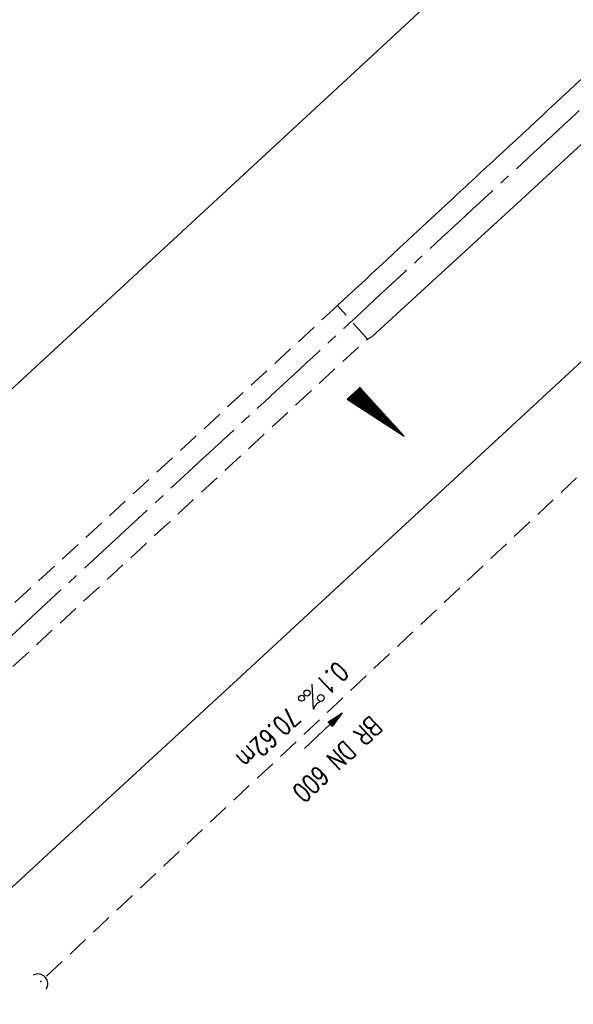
# Model space of a CAD drawing. Extents: x 450316 to 454644, y 428795 to 436505.
# Tile 61 of 256: x 453247 to 453299, y 431113 to 431205. Entities that reach past the tile are written whole.
import ezdxf
from ezdxf.enums import TextEntityAlignment as Align

# ---------------------------------------------------------------- set-up
doc = ezdxf.new("R2010")
doc.units = 0
doc.header["$LTSCALE"] = 2
doc.header["$MEASUREMENT"] = 0
for name, pattern in [('ACHSE', [5.5, 4, -0.5, 0.5, -0.5]), ('AUSGEZOGEN', [0]), ('GESTRICH-X2', [1.5, 1, -0.5])]:
    doc.linetypes.add(name, pattern=pattern)
doc.layers.get('0').update_dxf_attribs({"linetype": 'CONTINUOUS'})
for name, color, linetype in [('ACHSETOP', 1, 'ACHSE'), ('FBR', 8, 'CONTINUOUS'), ('GEF', 1, 'AUSGEZOGEN'), ('KANAL', 7, 'GESTRICH-X2'), ('MS-UEBERFAHRT', 8, 'GESTRICH-X2'), ('PFEIL', 7, 'CONTINUOUS'), ('SCHSYMBOL', 7, 'CONTINUOUS'), ('TEXTO', 4, 'CONTINUOUS'), ('TEXTU', 4, 'CONTINUOUS')]:
    doc.layers.add(name, color=color, linetype=linetype)
doc.styles.add('ROMANS', font='romans.shx', dxfattribs={"width": 0.8})

# ---------------------------------------------------------------- blocks, each defined once
blk = doc.blocks.new('40')
at = {"color": 0}
blk.add_arc((0.025, 0.311), 0.91, 192.5363, 347.4637, dxfattribs=at)
blk.add_point((0, 0), dxfattribs=at)
blk = doc.blocks.new('PROM')
blk.add_line((1.566, 1.817), (0.019, 0.015))
for centre, radius in [((0.317, 1.51), 0.317), ((0.943, 0.291), 0.283), ((1.645, 0.287), 0.283)]:
    blk.add_circle(centre, radius)
blk.add_arc((0.992, 2.682), 1.033, 239.14139, 303.35492)
blk = doc.blocks.new('PFEIL2')
at = {"color": 0}
for p, q in [((0.88, 0.002), (-2.401, -0.012)), ((0.881, -0.271), (0.879, 0.276)), ((0.879, 0.276), (2.429, 0.009)), ((0.911, 0.27), (0.879, 0.265)), ((0.965, 0.261), (0.879, 0.246)), ((1.019, 0.252), (0.879, 0.228)), ((1.073, 0.242), (0.879, 0.209)), ((1.127, 0.233), (0.879, 0.191)), ((1.181, 0.224), (0.879, 0.172)), ((1.235, 0.214), (0.879, 0.154)), ((1.289, 0.205), (0.879, 0.135)), ((1.343, 0.196), (0.879, 0.117)), ((1.397, 0.187), (0.879, 0.098)), ((1.451, 0.177), (0.879, 0.08)), ((1.505, 0.168), (0.879, 0.061)), ((1.559, 0.159), (0.88, 0.043)), ((1.613, 0.149), (0.88, 0.024)), ((1.668, 0.14), (0.88, 0.006)), ((1.722, 0.131), (0.88, -0.013)), ((1.776, 0.121), (0.88, -0.031)), ((1.83, 0.112), (0.88, -0.05)), ((1.884, 0.103), (0.88, -0.068)), ((1.938, 0.094), (0.88, -0.087)), ((1.992, 0.084), (0.88, -0.105)), ((2.046, 0.075), (0.88, -0.124)), ((2.1, 0.066), (0.88, -0.142)), ((2.154, 0.056), (0.88, -0.161)), ((2.208, 0.047), (0.88, -0.179)), ((2.262, 0.038), (0.881, -0.198)), ((2.316, 0.029), (0.881, -0.216)), ((2.37, 0.019), (0.881, -0.235)), ((2.424, 0.01), (0.881, -0.253)), ((2.429, 0.009), (0.881, -0.271))]:
    blk.add_line(p, q, dxfattribs=at)
blk = doc.blocks.new('*X33')
at = {"color": 0}
for p, q in [((725.827, 193.844), (727.436, 195.453)), ((725.827, 193.853), (727.427, 195.453)), ((725.827, 193.861), (727.418, 195.453)), ((725.827, 193.87), (727.409, 195.453)), ((725.827, 193.879), (727.401, 195.453)), ((725.827, 193.888), (727.392, 195.453)), ((725.827, 193.897), (727.383, 195.453)), ((725.827, 193.906), (727.374, 195.453)), ((725.827, 193.914), (727.365, 195.453)), ((725.827, 193.923), (727.356, 195.453)), ((725.827, 193.932), (727.347, 195.453)), ((725.827, 193.941), (727.339, 195.453)), ((725.827, 193.95), (727.33, 195.453)), ((725.827, 193.959), (727.321, 195.453)), ((725.827, 193.967), (727.312, 195.453)), ((725.827, 193.976), (727.303, 195.453)), ((725.827, 193.985), (727.294, 195.453)), ((725.827, 193.994), (727.286, 195.453)), ((725.827, 194.003), (727.277, 195.453)), ((725.827, 194.012), (727.268, 195.453)), ((725.827, 194.02), (727.259, 195.453)), ((725.827, 194.029), (727.25, 195.453)), ((725.827, 194.038), (727.241, 195.453)), ((725.827, 194.047), (727.233, 195.453)), ((725.827, 194.056), (727.224, 195.453)), ((725.827, 194.065), (727.215, 195.453)), ((725.827, 194.073), (727.206, 195.453)), ((725.827, 194.082), (727.197, 195.453)), ((725.827, 194.091), (727.188, 195.453)), ((725.827, 194.1), (727.18, 195.453)), ((725.827, 194.109), (727.171, 195.453)), ((725.827, 194.118), (727.162, 195.453)), ((725.827, 194.127), (727.153, 195.453)), ((725.827, 194.135), (727.144, 195.453)), ((725.827, 194.144), (727.135, 195.453)), ((725.827, 194.153), (727.127, 195.453)), ((725.827, 194.162), (727.118, 195.453)), ((725.827, 194.171), (727.109, 195.453)), ((725.827, 194.18), (727.1, 195.453)), ((725.827, 194.188), (727.091, 195.453)), ((725.827, 194.197), (727.082, 195.453)), ((725.827, 194.206), (727.073, 195.453)), ((725.827, 194.215), (727.065, 195.453)), ((725.827, 194.224), (727.056, 195.453)), ((725.827, 194.233), (727.047, 195.453)), ((725.827, 194.241), (727.038, 195.453)), ((725.827, 194.25), (727.029, 195.453)), ((725.827, 194.259), (727.02, 195.453)), ((725.827, 194.268), (727.012, 195.453)), ((725.827, 194.277), (727.003, 195.453)), ((725.827, 194.286), (726.994, 195.453)), ((725.827, 194.294), (726.985, 195.453)), ((725.827, 194.303), (726.976, 195.453)), ((725.827, 194.312), (726.967, 195.453)), ((725.827, 194.321), (726.959, 195.453)), ((725.827, 194.33), (726.95, 195.453)), ((725.827, 194.339), (726.941, 195.453)), ((725.827, 194.348), (726.932, 195.453)), ((725.827, 194.356), (726.923, 195.453)), ((725.827, 194.365), (726.914, 195.453)), ((725.827, 194.374), (726.906, 195.453)), ((725.827, 194.383), (726.897, 195.453)), ((725.827, 194.392), (726.888, 195.453)), ((725.827, 194.401), (726.879, 195.453)), ((725.827, 194.409), (726.87, 195.453)), ((725.827, 194.418), (726.861, 195.453)), ((725.827, 194.427), (726.853, 195.453)), ((725.827, 194.436), (726.844, 195.453)), ((725.827, 194.445), (726.835, 195.453)), ((725.827, 194.454), (726.826, 195.453)), ((725.827, 194.462), (726.817, 195.453)), ((725.827, 194.471), (726.808, 195.453)), ((725.827, 194.48), (726.799, 195.453)), ((725.827, 194.489), (726.791, 195.453)), ((725.827, 194.498), (726.782, 195.453)), ((725.827, 194.507), (726.773, 195.453)), ((725.827, 194.515), (726.764, 195.453)), ((725.827, 194.524), (726.755, 195.453)), ((725.827, 194.533), (726.746, 195.453)), ((725.827, 194.542), (726.738, 195.453)), ((725.827, 194.551), (726.729, 195.453)), ((725.827, 194.56), (726.72, 195.453)), ((725.827, 194.568), (726.711, 195.453)), ((725.827, 194.577), (726.702, 195.453)), ((725.827, 194.586), (726.693, 195.453)), ((725.827, 194.595), (726.685, 195.453)), ((725.827, 194.604), (726.676, 195.453)), ((725.827, 194.613), (726.667, 195.453)), ((725.827, 194.622), (726.658, 195.453)), ((725.827, 194.63), (726.649, 195.453)), ((725.827, 194.639), (726.64, 195.453)), ((725.827, 194.648), (726.632, 195.453)), ((725.827, 194.657), (726.623, 195.453)), ((725.827, 194.666), (726.614, 195.453)), ((725.827, 194.675), (726.605, 195.453)), ((725.827, 194.683), (726.596, 195.453)), ((725.827, 194.692), (726.587, 195.453)), ((725.827, 194.701), (726.579, 195.453)), ((725.827, 194.71), (726.57, 195.453)), ((725.827, 194.719), (726.561, 195.453)), ((725.827, 194.728), (726.552, 195.453)), ((725.827, 194.736), (726.543, 195.453)), ((725.827, 194.745), (726.534, 195.453)), ((725.827, 194.754), (726.525, 195.453)), ((725.827, 194.763), (726.517, 195.453)), ((725.827, 194.772), (726.508, 195.453)), ((725.827, 194.781), (726.499, 195.453)), ((725.827, 194.789), (726.49, 195.453)), ((725.827, 194.798), (726.481, 195.453)), ((725.827, 194.807), (726.472, 195.453)), ((725.827, 194.816), (726.464, 195.453)), ((725.827, 194.825), (726.455, 195.453)), ((725.827, 194.834), (726.446, 195.453)), ((725.827, 194.842), (726.437, 195.453)), ((725.827, 194.851), (726.428, 195.453)), ((725.827, 194.86), (726.419, 195.453)), ((725.827, 194.869), (726.411, 195.453)), ((725.827, 194.878), (726.402, 195.453)), ((725.827, 194.887), (726.393, 195.453)), ((725.827, 194.896), (726.384, 195.453)), ((725.827, 194.904), (726.375, 195.453)), ((725.827, 194.913), (726.366, 195.453)), ((725.827, 194.922), (726.358, 195.453)), ((725.827, 194.931), (726.349, 195.453)), ((725.827, 194.94), (726.34, 195.453)), ((725.827, 194.949), (726.331, 195.453)), ((725.827, 194.957), (726.322, 195.453)), ((725.827, 194.966), (726.313, 195.453)), ((725.827, 194.975), (726.305, 195.453)), ((725.827, 194.984), (726.296, 195.453)), ((725.827, 194.993), (726.287, 195.453)), ((725.827, 195.002), (726.278, 195.453)), ((725.827, 195.01), (726.269, 195.453)), ((725.827, 195.019), (726.26, 195.453)), ((725.827, 195.028), (726.251, 195.453)), ((725.827, 195.037), (726.243, 195.453)), ((725.827, 195.046), (726.234, 195.453)), ((725.827, 195.055), (726.225, 195.453)), ((725.827, 195.063), (726.216, 195.453)), ((725.827, 195.072), (726.207, 195.453)), ((725.827, 195.081), (726.198, 195.453)), ((725.827, 195.09), (726.19, 195.453)), ((725.827, 195.099), (726.181, 195.453)), ((725.827, 195.108), (726.172, 195.453)), ((725.827, 195.116), (726.163, 195.453)), ((725.827, 195.125), (726.154, 195.453)), ((725.827, 195.134), (726.145, 195.453)), ((725.827, 195.143), (726.137, 195.453)), ((725.827, 195.152), (726.128, 195.453)), ((725.827, 195.161), (726.119, 195.453)), ((725.827, 195.17), (726.11, 195.453)), ((725.827, 195.178), (726.101, 195.453)), ((725.827, 195.187), (726.092, 195.453)), ((725.827, 195.196), (726.084, 195.453)), ((725.827, 195.205), (726.075, 195.453)), ((725.827, 195.214), (726.066, 195.453)), ((725.827, 195.223), (726.057, 195.453)), ((725.827, 195.231), (726.048, 195.453)), ((725.827, 195.24), (726.039, 195.453)), ((725.827, 195.249), (726.031, 195.453)), ((725.827, 195.258), (726.022, 195.453)), ((725.827, 195.267), (726.013, 195.453)), ((725.827, 195.276), (726.004, 195.453)), ((725.827, 195.284), (725.995, 195.453)), ((725.827, 195.293), (725.986, 195.453)), ((725.827, 195.302), (725.977, 195.453)), ((725.827, 195.311), (725.969, 195.453)), ((725.827, 195.32), (725.96, 195.453)), ((725.827, 195.329), (725.951, 195.453)), ((725.827, 195.337), (725.942, 195.453)), ((725.827, 195.346), (725.933, 195.453)), ((725.827, 195.355), (725.924, 195.453)), ((725.827, 195.364), (725.916, 195.453)), ((725.827, 195.373), (725.907, 195.453)), ((725.827, 195.382), (725.898, 195.453)), ((725.827, 195.39), (725.889, 195.453)), ((725.827, 195.399), (725.88, 195.453)), ((725.827, 195.408), (725.871, 195.453)), ((725.827, 195.417), (725.863, 195.453)), ((725.827, 195.426), (725.854, 195.453)), ((725.827, 195.435), (725.845, 195.453)), ((725.827, 195.444), (725.836, 195.453)), ((725.827, 193.826), (727.433, 195.433)), ((725.827, 193.817), (727.43, 195.421)), ((725.827, 193.808), (727.427, 195.409)), ((725.827, 193.799), (727.424, 195.397)), ((725.827, 193.791), (727.421, 195.385)), ((725.827, 193.782), (727.418, 195.373)), ((725.827, 193.773), (727.414, 195.361)), ((725.827, 193.764), (727.411, 195.349)), ((725.827, 193.755), (727.408, 195.337)), ((725.827, 193.746), (727.405, 195.325)), ((725.827, 193.738), (727.402, 195.313)), ((725.827, 193.729), (727.399, 195.301)), ((725.827, 193.72), (727.395, 195.289)), ((725.827, 193.711), (727.392, 195.277)), ((725.827, 193.702), (727.389, 195.265)), ((725.827, 193.693), (727.386, 195.253)), ((725.827, 193.685), (727.383, 195.241)), ((725.827, 193.676), (727.38, 195.229)), ((725.827, 193.667), (727.377, 195.217)), ((725.827, 193.658), (727.373, 195.205)), ((725.827, 193.649), (727.37, 195.193)), ((725.827, 193.64), (727.367, 195.181)), ((725.827, 193.632), (727.364, 195.169)), ((725.827, 193.623), (727.361, 195.157)), ((725.827, 193.614), (727.358, 195.145)), ((725.827, 193.605), (727.354, 195.133)), ((725.827, 193.596), (727.351, 195.121)), ((725.827, 193.587), (727.348, 195.109)), ((725.827, 193.579), (727.345, 195.097)), ((725.827, 193.57), (727.342, 195.085)), ((725.827, 193.561), (727.339, 195.073)), ((725.827, 193.552), (727.336, 195.061)), ((725.827, 193.543), (727.332, 195.049)), ((725.827, 193.534), (727.329, 195.037)), ((725.827, 193.525), (727.326, 195.025)), ((725.827, 193.517), (727.323, 195.013)), ((725.827, 193.508), (727.32, 195.001)), ((725.827, 193.499), (727.317, 194.989)), ((725.827, 193.49), (727.313, 194.977)), ((725.827, 193.481), (727.31, 194.965)), ((725.827, 193.472), (727.307, 194.953)), ((725.827, 193.464), (727.304, 194.941)), ((725.827, 193.455), (727.301, 194.929)), ((725.827, 193.446), (727.298, 194.917)), ((725.827, 193.437), (727.295, 194.905)), ((725.827, 193.428), (727.291, 194.893)), ((725.827, 193.419), (727.288, 194.881)), ((725.827, 193.411), (727.285, 194.869)), ((725.827, 193.402), (727.282, 194.857)), ((725.827, 193.393), (727.279, 194.845)), ((725.827, 193.384), (727.276, 194.833)), ((725.827, 193.375), (727.272, 194.821)), ((725.827, 193.366), (727.269, 194.809)), ((725.827, 193.358), (727.266, 194.797)), ((725.827, 193.349), (727.263, 194.785)), ((725.827, 193.34), (727.26, 194.773)), ((725.827, 193.331), (727.257, 194.761)), ((725.827, 193.322), (727.254, 194.749)), ((725.827, 193.313), (727.25, 194.737)), ((725.827, 193.305), (727.247, 194.725)), ((725.827, 193.296), (727.244, 194.713)), ((725.827, 193.287), (727.241, 194.701)), ((725.827, 193.278), (727.238, 194.689)), ((725.827, 193.269), (727.235, 194.677)), ((725.827, 193.26), (727.231, 194.665)), ((725.827, 193.251), (727.228, 194.653)), ((725.827, 193.243), (727.225, 194.641)), ((725.827, 193.234), (727.222, 194.629)), ((725.827, 193.225), (727.219, 194.617)), ((725.827, 193.216), (727.216, 194.605)), ((725.827, 193.207), (727.213, 194.593)), ((725.827, 193.198), (727.209, 194.581)), ((725.827, 193.19), (727.206, 194.569)), ((725.827, 193.181), (727.203, 194.557)), ((725.827, 193.172), (727.2, 194.545)), ((725.827, 193.163), (727.197, 194.533)), ((725.827, 193.154), (727.194, 194.521)), ((725.827, 193.145), (727.19, 194.509)), ((725.827, 193.137), (727.187, 194.497)), ((725.827, 193.128), (727.184, 194.485)), ((725.827, 193.119), (727.181, 194.473)), ((725.827, 193.11), (727.178, 194.461)), ((725.827, 193.101), (727.175, 194.449)), ((725.827, 193.092), (727.172, 194.437)), ((725.827, 193.084), (727.168, 194.425)), ((725.827, 193.075), (727.165, 194.413)), ((725.827, 193.066), (727.162, 194.401)), ((725.827, 193.057), (727.159, 194.389)), ((725.827, 193.048), (727.156, 194.377)), ((725.827, 193.039), (727.153, 194.365)), ((725.827, 193.031), (727.149, 194.353)), ((725.827, 193.022), (727.146, 194.341)), ((725.827, 193.013), (727.143, 194.329)), ((725.827, 193.004), (727.14, 194.317)), ((725.827, 192.995), (727.137, 194.305)), ((725.827, 192.986), (727.134, 194.293)), ((725.827, 192.977), (727.131, 194.281)), ((725.827, 192.969), (727.127, 194.269)), ((725.827, 192.96), (727.124, 194.257)), ((725.827, 192.951), (727.121, 194.245)), ((725.827, 192.942), (727.118, 194.233)), ((725.827, 192.933), (727.115, 194.221)), ((725.827, 192.924), (727.112, 194.209)), ((725.827, 192.916), (727.108, 194.197)), ((725.827, 192.907), (727.105, 194.185)), ((725.827, 192.898), (727.102, 194.173)), ((725.827, 192.889), (727.099, 194.161)), ((725.827, 192.88), (727.096, 194.15)), ((725.827, 192.871), (727.093, 194.138)), ((725.827, 192.863), (727.09, 194.126)), ((725.827, 192.854), (727.086, 194.114)), ((725.827, 192.845), (727.083, 194.102)), ((725.827, 192.836), (727.08, 194.09)), ((725.827, 192.827), (727.077, 194.078)), ((725.827, 192.818), (727.074, 194.066)), ((725.827, 192.81), (727.071, 194.054)), ((725.827, 192.801), (727.068, 194.042)), ((725.827, 192.792), (727.064, 194.03)), ((725.827, 192.783), (727.061, 194.018)), ((725.827, 192.774), (727.058, 194.006)), ((725.827, 192.765), (727.055, 193.994)), ((725.827, 192.757), (727.052, 193.982)), ((725.827, 192.748), (727.049, 193.97)), ((725.827, 192.739), (727.045, 193.958)), ((725.827, 192.73), (727.042, 193.946)), ((725.827, 192.721), (727.039, 193.934)), ((725.827, 192.712), (727.036, 193.922)), ((725.827, 192.703), (727.033, 193.91)), ((725.827, 192.695), (727.03, 193.898)), ((725.827, 192.686), (727.027, 193.886)), ((725.827, 192.677), (727.023, 193.874)), ((725.827, 192.668), (727.02, 193.862)), ((725.827, 192.659), (727.017, 193.85)), ((725.827, 192.65), (727.014, 193.838)), ((725.827, 192.642), (727.011, 193.826)), ((725.827, 192.633), (727.008, 193.814)), ((725.827, 192.624), (727.004, 193.802)), ((725.827, 192.615), (727.001, 193.79)), ((725.827, 192.606), (726.998, 193.778)), ((725.827, 192.597), (726.995, 193.766)), ((725.827, 192.589), (726.992, 193.754)), ((725.827, 192.58), (726.989, 193.742)), ((725.827, 192.571), (726.986, 193.73)), ((725.827, 192.562), (726.982, 193.718)), ((725.827, 192.553), (726.979, 193.706)), ((725.827, 192.544), (726.976, 193.694)), ((725.827, 192.536), (726.973, 193.682)), ((725.827, 192.527), (726.97, 193.67)), ((725.827, 192.518), (726.967, 193.658)), ((725.827, 192.509), (726.963, 193.646)), ((725.827, 192.5), (726.96, 193.634)), ((725.827, 192.491), (726.957, 193.622)), ((725.827, 192.483), (726.954, 193.61)), ((725.827, 192.474), (726.951, 193.598)), ((725.827, 192.465), (726.948, 193.586)), ((725.827, 192.456), (726.945, 193.574)), ((725.827, 192.447), (726.941, 193.562)), ((725.827, 192.438), (726.938, 193.55)), ((725.827, 192.429), (726.935, 193.538)), ((725.827, 192.421), (726.932, 193.526)), ((725.827, 192.412), (726.929, 193.514)), ((725.827, 192.403), (726.926, 193.502)), ((725.827, 192.394), (726.922, 193.49)), ((725.827, 192.385), (726.919, 193.478)), ((725.827, 192.376), (726.916, 193.466)), ((725.827, 192.368), (726.913, 193.454)), ((725.827, 192.359), (726.91, 193.442)), ((725.827, 192.35), (726.907, 193.43)), ((725.827, 192.341), (726.904, 193.418)), ((725.827, 192.332), (726.9, 193.406)), ((725.827, 192.323), (726.897, 193.394)), ((725.827, 192.315), (726.894, 193.382)), ((725.827, 192.306), (726.891, 193.37)), ((725.827, 192.297), (726.888, 193.358)), ((725.827, 192.288), (726.885, 193.346)), ((725.827, 192.279), (726.881, 193.334)), ((725.827, 192.27), (726.878, 193.322)), ((725.827, 192.262), (726.875, 193.31)), ((725.827, 192.253), (726.872, 193.298)), ((725.827, 192.244), (726.869, 193.286)), ((725.827, 192.235), (726.866, 193.274)), ((725.827, 192.226), (726.863, 193.262)), ((725.827, 192.217), (726.859, 193.25)), ((725.827, 192.209), (726.856, 193.238)), ((725.827, 192.2), (726.853, 193.226)), ((725.827, 192.191), (726.85, 193.214)), ((725.827, 192.182), (726.847, 193.202)), ((725.827, 192.173), (726.844, 193.19)), ((725.827, 192.164), (726.84, 193.178)), ((725.827, 192.155), (726.837, 193.166)), ((725.827, 192.147), (726.834, 193.154)), ((725.827, 192.138), (726.831, 193.142)), ((725.827, 192.129), (726.828, 193.13)), ((725.827, 192.12), (726.825, 193.118)), ((725.827, 192.111), (726.822, 193.106)), ((725.827, 192.102), (726.818, 193.094)), ((725.827, 192.094), (726.815, 193.082)), ((725.827, 192.085), (726.812, 193.07)), ((725.827, 192.076), (726.809, 193.058)), ((725.827, 192.067), (726.806, 193.046)), ((725.827, 192.058), (726.803, 193.034)), ((725.827, 192.049), (726.799, 193.022)), ((725.827, 192.041), (726.796, 193.01)), ((725.827, 192.032), (726.793, 192.998)), ((725.827, 192.023), (726.79, 192.986)), ((725.827, 192.014), (726.787, 192.974)), ((725.827, 192.005), (726.784, 192.962)), ((725.827, 191.996), (726.781, 192.95)), ((725.827, 191.988), (726.777, 192.938)), ((725.827, 191.979), (726.774, 192.926)), ((725.827, 191.97), (726.771, 192.914)), ((725.827, 191.961), (726.768, 192.902)), ((725.827, 191.952), (726.765, 192.89)), ((725.827, 191.943), (726.762, 192.878)), ((725.827, 191.935), (726.758, 192.866)), ((725.827, 191.926), (726.755, 192.854)), ((725.827, 191.917), (726.752, 192.842)), ((725.827, 191.908), (726.749, 192.83)), ((725.827, 191.899), (726.746, 192.818)), ((725.827, 191.89), (726.743, 192.806)), ((725.827, 191.881), (726.74, 192.794)), ((725.827, 191.873), (726.736, 192.782)), ((725.827, 191.864), (726.733, 192.77)), ((725.827, 191.855), (726.73, 192.758)), ((725.827, 191.846), (726.727, 192.746)), ((725.827, 191.837), (726.724, 192.734)), ((725.827, 191.828), (726.721, 192.722)), ((725.827, 191.82), (726.717, 192.71)), ((725.827, 191.811), (726.714, 192.698)), ((725.827, 191.802), (726.711, 192.686)), ((725.827, 191.793), (726.708, 192.674)), ((725.827, 191.784), (726.705, 192.662)), ((725.827, 191.775), (726.702, 192.65)), ((725.827, 191.767), (726.699, 192.639)), ((725.827, 191.758), (726.695, 192.627)), ((725.827, 191.749), (726.692, 192.615)), ((725.827, 191.74), (726.689, 192.603)), ((725.827, 191.731), (726.686, 192.591)), ((725.827, 191.722), (726.683, 192.579)), ((725.827, 191.714), (726.68, 192.567)), ((725.827, 191.705), (726.677, 192.555)), ((725.827, 191.696), (726.673, 192.543)), ((725.827, 191.687), (726.67, 192.531)), ((725.827, 191.678), (726.667, 192.519)), ((725.827, 191.669), (726.664, 192.507)), ((725.827, 191.66), (726.661, 192.495)), ((725.827, 191.652), (726.658, 192.483)), ((725.827, 191.643), (726.654, 192.471)), ((725.827, 191.634), (726.651, 192.459)), ((725.827, 191.625), (726.648, 192.447)), ((725.827, 191.616), (726.645, 192.435)), ((725.827, 191.607), (726.642, 192.423)), ((725.827, 191.599), (726.639, 192.411)), ((725.827, 191.59), (726.636, 192.399)), ((725.827, 191.581), (726.632, 192.387)), ((725.827, 191.572), (726.629, 192.375)), ((725.827, 191.563), (726.626, 192.363)), ((725.827, 191.554), (726.623, 192.351)), ((725.827, 191.546), (726.62, 192.339)), ((725.827, 191.537), (726.617, 192.327)), ((725.827, 191.528), (726.613, 192.315)), ((725.827, 191.519), (726.61, 192.303)), ((725.827, 191.51), (726.607, 192.291)), ((725.827, 191.501), (726.604, 192.279)), ((725.827, 191.493), (726.601, 192.267)), ((725.827, 191.484), (726.598, 192.255)), ((725.827, 191.475), (726.595, 192.243)), ((725.827, 191.466), (726.591, 192.231)), ((725.827, 191.457), (726.588, 192.219)), ((725.827, 191.448), (726.585, 192.207)), ((725.827, 191.44), (726.582, 192.195)), ((725.827, 191.431), (726.579, 192.183)), ((725.827, 191.422), (726.576, 192.171)), ((725.827, 191.413), (726.572, 192.159)), ((725.827, 191.404), (726.569, 192.147)), ((725.827, 191.395), (726.566, 192.135)), ((725.827, 191.386), (726.563, 192.123)), ((725.827, 191.378), (726.56, 192.111)), ((725.827, 191.369), (726.557, 192.099)), ((725.827, 191.36), (726.554, 192.087)), ((725.827, 191.351), (726.55, 192.075)), ((725.827, 191.342), (726.547, 192.063)), ((725.827, 191.333), (726.544, 192.051)), ((725.827, 191.325), (726.541, 192.039)), ((725.827, 191.316), (726.538, 192.027)), ((725.827, 191.307), (726.535, 192.015)), ((725.827, 191.298), (726.531, 192.003)), ((725.827, 191.289), (726.528, 191.991)), ((725.827, 191.28), (726.525, 191.979)), ((725.827, 191.272), (726.522, 191.967)), ((725.827, 191.263), (726.519, 191.955)), ((725.827, 191.254), (726.516, 191.943)), ((725.827, 191.245), (726.513, 191.931)), ((725.827, 191.236), (726.509, 191.919)), ((725.827, 191.227), (726.506, 191.907)), ((725.827, 191.219), (726.503, 191.895)), ((725.827, 191.21), (726.5, 191.883)), ((725.827, 191.201), (726.497, 191.871)), ((725.827, 191.192), (726.494, 191.859)), ((725.827, 191.183), (726.49, 191.847)), ((725.827, 191.174), (726.487, 191.835)), ((725.827, 191.166), (726.484, 191.823)), ((725.827, 191.157), (726.481, 191.811)), ((725.827, 191.148), (726.478, 191.799)), ((725.827, 191.139), (726.475, 191.787)), ((725.827, 191.13), (726.472, 191.775)), ((725.827, 191.121), (726.468, 191.763)), ((725.827, 191.112), (726.465, 191.751)), ((725.827, 191.104), (726.462, 191.739)), ((725.827, 191.095), (726.459, 191.727)), ((725.827, 191.086), (726.456, 191.715)), ((725.827, 191.077), (726.453, 191.703)), ((725.827, 191.068), (726.449, 191.691)), ((725.827, 191.059), (726.446, 191.679)), ((725.827, 191.051), (726.443, 191.667)), ((725.827, 191.042), (726.44, 191.655)), ((725.827, 191.033), (726.437, 191.643)), ((725.827, 191.024), (726.434, 191.631)), ((725.827, 191.015), (726.431, 191.619)), ((725.827, 191.006), (726.427, 191.607)), ((725.827, 190.998), (726.424, 191.595)), ((725.827, 190.989), (726.421, 191.583)), ((725.827, 190.98), (726.418, 191.571)), ((725.827, 190.971), (726.415, 191.559)), ((725.827, 190.962), (726.412, 191.547)), ((725.827, 190.953), (726.408, 191.535)), ((725.827, 190.945), (726.405, 191.523)), ((725.827, 190.936), (726.402, 191.511)), ((725.827, 190.927), (726.399, 191.499)), ((725.827, 190.918), (726.396, 191.487)), ((725.827, 190.909), (726.393, 191.475)), ((725.827, 190.9), (726.39, 191.463)), ((725.827, 190.892), (726.386, 191.451)), ((725.827, 190.883), (726.383, 191.439)), ((725.827, 190.874), (726.38, 191.427)), ((725.827, 190.865), (726.377, 191.415)), ((725.827, 190.856), (726.374, 191.403)), ((725.827, 190.847), (726.371, 191.391)), ((725.827, 190.838), (726.367, 191.379)), ((725.827, 190.83), (726.364, 191.367)), ((725.827, 190.821), (726.361, 191.355)), ((725.827, 190.812), (726.358, 191.343)), ((725.827, 190.803), (726.355, 191.331)), ((725.827, 190.794), (726.352, 191.319)), ((725.827, 190.785), (726.349, 191.307)), ((725.827, 190.777), (726.345, 191.295)), ((725.827, 190.768), (726.342, 191.283)), ((725.827, 190.759), (726.339, 191.271)), ((725.827, 190.75), (726.336, 191.259)), ((725.827, 190.741), (726.333, 191.247)), ((725.827, 190.732), (726.33, 191.235)), ((725.827, 190.724), (726.326, 191.223)), ((725.827, 190.715), (726.323, 191.211)), ((725.827, 190.706), (726.32, 191.199)), ((725.827, 190.697), (726.317, 191.187)), ((725.827, 190.688), (726.314, 191.175)), ((725.827, 190.679), (726.311, 191.163)), ((725.827, 190.671), (726.308, 191.151)), ((725.827, 190.662), (726.304, 191.139)), ((725.827, 190.653), (726.301, 191.128)), ((725.827, 190.644), (726.298, 191.116)), ((725.827, 190.635), (726.295, 191.104)), ((725.827, 190.626), (726.292, 191.092)), ((725.827, 190.618), (726.289, 191.08)), ((725.827, 190.609), (726.286, 191.068)), ((725.827, 190.6), (726.282, 191.056)), ((725.827, 190.591), (726.279, 191.044)), ((725.827, 190.582), (726.276, 191.032)), ((725.827, 190.573), (726.273, 191.02)), ((725.827, 190.564), (726.27, 191.008)), ((725.827, 190.556), (726.267, 190.996)), ((725.827, 190.547), (726.263, 190.984)), ((725.827, 190.538), (726.26, 190.972)), ((725.827, 190.529), (726.257, 190.96)), ((725.827, 190.52), (726.254, 190.948)), ((725.827, 190.511), (726.251, 190.936)), ((725.827, 190.503), (726.248, 190.924)), ((725.827, 190.494), (726.245, 190.912)), ((725.827, 190.485), (726.241, 190.9)), ((725.827, 190.476), (726.238, 190.888)), ((725.827, 190.467), (726.235, 190.876)), ((725.827, 190.458), (726.232, 190.864)), ((725.827, 190.45), (726.229, 190.852)), ((725.827, 190.441), (726.226, 190.84)), ((725.827, 190.432), (726.222, 190.828)), ((725.827, 190.423), (726.219, 190.816)), ((725.827, 190.414), (726.216, 190.804)), ((725.827, 190.405), (726.213, 190.792)), ((725.827, 190.397), (726.21, 190.78)), ((725.827, 190.388), (726.207, 190.768)), ((725.827, 190.379), (726.204, 190.756)), ((725.827, 190.37), (726.2, 190.744)), ((725.827, 190.361), (726.197, 190.732)), ((725.827, 190.352), (726.194, 190.72)), ((725.827, 190.344), (726.191, 190.708)), ((725.827, 190.335), (726.188, 190.696)), ((725.827, 190.326), (726.185, 190.684)), ((725.827, 190.317), (726.181, 190.672)), ((725.827, 190.308), (726.178, 190.66)), ((725.827, 190.299), (726.175, 190.648)), ((725.827, 190.29), (726.172, 190.636)), ((725.827, 190.282), (726.169, 190.624)), ((725.827, 190.273), (726.166, 190.612)), ((725.827, 190.264), (726.163, 190.6)), ((725.827, 190.255), (726.159, 190.588)), ((725.827, 190.246), (726.156, 190.576)), ((725.827, 190.237), (726.153, 190.564)), ((725.827, 190.229), (726.15, 190.552)), ((725.827, 190.22), (726.147, 190.54)), ((725.827, 190.211), (726.144, 190.528)), ((725.827, 190.202), (726.14, 190.516)), ((725.827, 190.193), (726.137, 190.504)), ((725.827, 190.184), (726.134, 190.492)), ((725.827, 190.176), (726.131, 190.48)), ((725.827, 190.167), (726.128, 190.468)), ((725.827, 190.158), (726.125, 190.456)), ((725.827, 190.149), (726.122, 190.444)), ((725.827, 190.14), (726.118, 190.432)), ((725.827, 190.131), (726.115, 190.42)), ((725.827, 190.123), (726.112, 190.408)), ((725.827, 190.114), (726.109, 190.396)), ((725.827, 190.105), (726.106, 190.384)), ((725.827, 190.096), (726.103, 190.372)), ((725.827, 190.087), (726.099, 190.36)), ((725.827, 190.078), (726.096, 190.348)), ((725.827, 190.07), (726.093, 190.336)), ((725.827, 190.061), (726.09, 190.324)), ((725.827, 190.052), (726.087, 190.312)), ((725.827, 190.043), (726.084, 190.3)), ((725.827, 190.034), (726.081, 190.288)), ((725.827, 190.025), (726.077, 190.276)), ((725.827, 190.016), (726.074, 190.264)), ((725.827, 190.008), (726.071, 190.252)), ((725.827, 189.999), (726.068, 190.24)), ((725.827, 189.99), (726.065, 190.228)), ((725.827, 189.981), (726.062, 190.216)), ((725.827, 189.972), (726.058, 190.204)), ((725.827, 189.963), (726.055, 190.192)), ((725.827, 189.955), (726.052, 190.18)), ((725.827, 189.946), (726.049, 190.168)), ((725.827, 189.937), (726.046, 190.156)), ((725.827, 189.928), (726.043, 190.144)), ((725.827, 189.919), (726.04, 190.132)), ((725.827, 189.91), (726.036, 190.12)), ((725.827, 189.902), (726.033, 190.108)), ((725.827, 189.893), (726.03, 190.096)), ((725.827, 189.884), (726.027, 190.084)), ((725.827, 189.875), (726.024, 190.072)), ((725.827, 189.866), (726.021, 190.06)), ((725.827, 189.857), (726.017, 190.048)), ((725.827, 189.849), (726.014, 190.036)), ((725.827, 189.84), (726.011, 190.024)), ((725.827, 189.831), (726.008, 190.012)), ((725.827, 189.822), (726.005, 190)), ((725.827, 189.813), (726.002, 189.988)), ((725.827, 189.804), (725.999, 189.976)), ((725.827, 189.796), (725.995, 189.964)), ((725.827, 189.787), (725.992, 189.952)), ((725.827, 189.778), (725.989, 189.94)), ((725.827, 189.769), (725.986, 189.928)), ((725.827, 189.76), (725.983, 189.916)), ((725.827, 189.751), (725.98, 189.904)), ((725.827, 189.742), (725.976, 189.892)), ((725.827, 189.734), (725.973, 189.88)), ((725.827, 189.725), (725.97, 189.868)), ((725.827, 189.716), (725.967, 189.856)), ((725.827, 189.707), (725.964, 189.844)), ((725.827, 189.698), (725.961, 189.832)), ((725.827, 189.689), (725.958, 189.82)), ((725.827, 189.681), (725.954, 189.808)), ((725.827, 189.672), (725.951, 189.796)), ((725.827, 189.663), (725.948, 189.784)), ((725.827, 189.654), (725.945, 189.772)), ((725.827, 189.645), (725.942, 189.76)), ((725.827, 189.636), (725.939, 189.748)), ((725.827, 189.628), (725.935, 189.736)), ((725.827, 189.619), (725.932, 189.724)), ((725.827, 189.61), (725.929, 189.712)), ((725.827, 189.601), (725.926, 189.7)), ((725.827, 189.592), (725.923, 189.688)), ((725.827, 189.583), (725.92, 189.676)), ((725.827, 189.575), (725.917, 189.664)), ((725.827, 189.566), (725.913, 189.652)), ((725.827, 189.557), (725.91, 189.64)), ((725.827, 189.548), (725.907, 189.628)), ((725.827, 189.539), (725.904, 189.616)), ((725.827, 189.53), (725.901, 189.605)), ((725.827, 189.521), (725.898, 189.593)), ((725.827, 189.513), (725.895, 189.581)), ((725.827, 189.504), (725.891, 189.569)), ((725.827, 189.495), (725.888, 189.557)), ((725.827, 189.486), (725.885, 189.545)), ((725.827, 189.477), (725.882, 189.533)), ((725.827, 189.468), (725.879, 189.521)), ((725.827, 189.46), (725.876, 189.509)), ((725.827, 189.451), (725.872, 189.497)), ((725.827, 189.442), (725.869, 189.485)), ((725.827, 189.433), (725.866, 189.473)), ((725.827, 189.424), (725.863, 189.461)), ((725.827, 189.415), (725.86, 189.449)), ((725.827, 189.407), (725.857, 189.437)), ((725.827, 189.398), (725.854, 189.425)), ((725.827, 189.389), (725.85, 189.413)), ((725.827, 189.38), (725.847, 189.401)), ((725.827, 189.371), (725.844, 189.389)), ((725.827, 189.362), (725.841, 189.377)), ((725.827, 189.354), (725.838, 189.365)), ((725.827, 189.345), (725.835, 189.353)), ((725.827, 189.336), (725.831, 189.341))]:
    blk.add_line(p, q, dxfattribs=at)
blk = doc.blocks.new('GEF')
at = {"color": 0}
for p, q in [((0.01, 0.018), (0.01, 6.148)), ((1.622, 6.148), (0.01, 0.018)), ((0.01, 6.148), (1.622, 6.148))]:
    blk.add_line(p, q, dxfattribs=at)
blk.add_blockref('*X33', (-725.817, -189.305), dxfattribs=at)

msp = doc.modelspace()

# ---------------------------------------------------------------- linework, layer by layer
at = {"layer": 'ACHSETOP', "flags": 128}
msp.add_lwpolyline([(451271.766, 435019.042, -0.000001), (451272.365, 435018.353, -0.000032), (451272.387, 435018.328), (451288.791, 434999.463, -0.000002), (451296.993, 434990.03, 0.000007), (451305.195, 434980.597, 0.000007), (451313.397, 434971.165, -0.000007), (451321.599, 434961.732, -0.000007), (451329.801, 434952.299, 0.000007), (451338.003, 434942.866, 0.000007), (451346.205, 434933.433, -0.000007), (451354.407, 434924.001, -0.000007), (451362.609, 434914.568, 0.000011), (451370.811, 434905.135, 0.000001), (451379.013, 434895.702, 0.000001), (451387.215, 434886.27), (451403.62, 434867.404), (451420.024, 434848.539), (451436.428, 434829.674, -0.000013), (451444.63, 434820.241, 0.000007), (451452.832, 434810.808, 0.000007), (451461.034, 434801.376, -0.000007), (451469.236, 434791.943, -0.000007), (451477.438, 434782.51, 0.000007), (451485.64, 434773.077, 0.000007), (451493.842, 434763.645, -0.000007), (451502.044, 434754.212, -0.000007), (451510.246, 434744.779, 0.000007), (451518.448, 434735.346, 0.000007), (451526.65, 434725.914, -0.000007), (451534.852, 434716.481, -0.000007), (451543.054, 434707.048, 0.000011), (451551.256, 434697.615, 0.000001), (451559.458, 434688.182, 0.000001), (451567.66, 434678.75), (451584.065, 434659.884, -0.000001), (451592.267, 434650.452, -0.000001), (451600.469, 434641.019, -0.000011), (451608.671, 434631.586, 0.000013), (451616.873, 434622.153), (451633.277, 434603.288), (451649.681, 434584.423, -0.000013), (451657.883, 434574.99, 0.000007), (451666.085, 434565.557, 0.000007), (451674.287, 434556.124, -0.000007), (451682.489, 434546.692, -0.000007), (451690.691, 434537.259, 0.000006), (451698.893, 434527.826), (451715.297, 434508.961, -0.000015), (451721.01, 434502.39, 0.000008), (451726.723, 434495.82, 0.000958), (451727.518, 434494.909, 0.000181), (451731.723, 434490.114, 0.003894), (451738.179, 434482.871, 0.00247), (451748.503, 434471.583, 0.003793), (451756.233, 434463.34, 0.003129), (451765.742, 434453.478, 0.00313), (451774.532, 434444.586, 0.003132), (451783.429, 434435.81, 0.003134), (451792.435, 434427.146, 0.003132), (451801.553, 434418.591, 0.003131), (451810.774, 434410.155, 0.00313), (451820.102, 434401.832, 0.003133), (451829.541, 434393.621, 0.003138), (451839.066, 434385.542, 0.003131), (451848.69, 434377.585, 0.003125), (451858.432, 434369.733, 0.003124), (451868.271, 434362.004, 0.00313), (451878.187, 434354.413, 0.003138), (451888.199, 434346.945, 0.003133), (451898.32, 434339.593, 0.003131), (451908.525, 434332.373, 0.003131), (451918.818, 434325.282, 0.003132), (451929.206, 434318.316, 0.003136), (451939.668, 434311.489, 0.00313), (451950.209, 434304.797, 0.003123), (451960.857, 434298.223, 0.003128), (451971.589, 434291.781, 0.003137), (451982.371, 434285.491, 0.003139), (451993.235, 434279.335, 0.003133), (452004.198, 434273.303, 0.003123), (452015.227, 434267.413, 0.003125), (452026.323, 434261.665, 0.003132), (452037.503, 434256.05, 0.003138), (452048.733, 434250.584, 0.003134), (452060.02, 434245.265, 0.003122), (452071.413, 434240.069, 0.003127), (452083.62, 434234.685, 0.003578), (452094.349, 434230.124, 0.002702), (452108.409, 434224.354, 0.004189), (452117.528, 434220.758, 0.00053), (452126.341, 434217.378, 0.001569), (452129.323, 434216.249, 0.000008), (452135.115, 434214.077, -0.000025), (452140.907, 434211.904), (452164.314, 434203.123, 0.000006), (452176.018, 434198.733, -0.000007), (452187.722, 434194.343), (452211.129, 434185.563), (452234.536, 434176.783, -0.000012), (452246.24, 434172.393, 0.000007), (452257.944, 434168.002, 0.000002), (452265.746, 434165.075, 0.000001), (452281.351, 434159.222, 0.000005), (452293.055, 434154.832, -0.000007), (452304.759, 434150.442, -0.000019), (452316.463, 434146.052, 0.000015), (452328.166, 434141.661, 0.000002), (452338.097, 434137.936, 0.000001), (452351.573, 434132.881, 0.000004), (452363.277, 434128.491, -0.000006), (452374.981, 434124.101, -0.00002), (452386.684, 434119.71, 0.00002), (452398.388, 434115.32, 0.000006), (452410.092, 434110.93, -0.000004), (452421.796, 434106.54, -0.000001), (452435.272, 434101.485, -0.000002), (452445.203, 434097.76, -0.000015), (452456.906, 434093.369, 0.000019), (452468.61, 434088.979, 0.000007), (452480.314, 434084.589, -0.000006), (452492.018, 434080.199, -0.000002), (452503.721, 434075.809, 0.000002), (452515.425, 434071.419, 0.000006), (452527.129, 434067.029, -0.000007), (452538.833, 434062.639, -0.000019), (452550.536, 434058.248, 0.000015), (452562.24, 434053.858, 0.000002), (452572.171, 434050.133, 0.000001), (452585.647, 434045.078, 0.000004), (452597.351, 434040.688, -0.000006), (452609.055, 434036.298, -0.00002), (452620.758, 434031.907, 0.00002), (452632.462, 434027.517, 0.000006), (452644.166, 434023.127, -0.000004), (452655.87, 434018.737, -0.000001), (452669.346, 434013.682, -0.000002), (452679.277, 434009.957, -0.000015), (452690.981, 434005.567, 0.000014), (452702.684, 434001.176, 0.000011), (452714.388, 433996.786, -0.000001), (452726.092, 433992.396, -0.000007), (452735.031, 433989.043, -0.000005), (452748.181, 433984.11, -0.000156), (452748.221, 433984.095, -0.000005), (452749.498, 433983.615, -0.004183), (452758.692, 433980.071, -0.002721), (452772.748, 433974.429, -0.005081), (452782.771, 433970.223, -0.003908), (452795.7, 433964.522, -0.003912), (452807.05, 433959.304, -0.003907), (452818.331, 433953.902, -0.003903), (452829.522, 433948.327, -0.003904), (452840.62, 433942.58, -0.003907), (452851.631, 433936.658, -0.003909), (452862.543, 433930.568, -0.003906), (452873.352, 433924.312, -0.003899), (452884.081, 433917.876, -0.003907), (452894.713, 433911.271, -0.003917), (452905.212, 433904.518, -0.003914), (452915.606, 433897.601, -0.003904), (452925.914, 433890.505, -0.003895), (452936.108, 433883.251, -0.003902), (452946.169, 433875.853, -0.003909), (452956.117, 433868.296, -0.003904), (452965.957, 433860.575, -0.003908), (452975.671, 433852.704, -0.00391), (452985.257, 433844.687, -0.003909), (452994.717, 433836.52, -0.003908), (453004.051, 433828.203, -0.003902), (453013.251, 433819.744, -0.003901), (453022.321, 433811.14, -0.003907), (453031.261, 433802.39, -0.003913), (453040.05, 433793.514, -0.003909), (453048.995, 433784.194, -0.00418), (453057.218, 433775.343, -0.003621), (453064.799, 433766.924, -0.003001), (453073.811, 433756.645, -0.003775), (453082.931, 433745.954, -0.004894), (453089.822, 433737.587, -0.004962), (453096.584, 433729.038, -0.003805), (453105.204, 433717.738, -0.003005), (453113.364, 433706.734, -0.003643), (453119.973, 433697.569, -0.004174), (453127.227, 433687.17, -0.004295), (453134.105, 433676.947, -0.003507), (453140.018, 433667.855, -0.002688), (453147.586, 433655.895, -0.003695), (453155.363, 433643.251, -0.00538), (453160.547, 433634.47, -0.005332), (453165.53, 433625.601, -0.003667), (453172.541, 433612.577, -0.002679), (453179.095, 433600.023, -0.003501), (453183.992, 433590.355, -0.004313), (453189.196, 433579.668, -0.003909), (453194.743, 433567.786, -0.003909), (453199.853, 433556.378, -0.003909), (453204.783, 433544.892, -0.003903), (453209.809, 433532.66, -0.004384), (453214.103, 433521.695, -0.003423), (453219.661, 433506.825, -0.005955), (453222.694, 433498.219, -0.000145), (453225.568, 433489.736, -0.000252), (453227.219, 433484.852, -0.000085), (453230.064, 433476.416, -0.000405), (453230.656, 433474.653, -0.003646), (453233.571, 433465.744, 0.00217), (453238.424, 433450.758, 0.000006), (453242.327, 433438.883, -0.000007), (453246.23, 433427.008, -0.000012), (453250.132, 433415.133, 0.000009), (453254.035, 433403.258, 0.003001), (453258.01, 433391.404, -0.003002), (453261.985, 433379.55, -0.003008), (453265.815, 433367.653, 0.003009), (453269.646, 433355.757, 0.00001), (453273.549, 433343.882, -0.000019), (453277.452, 433332.007), (453285.257, 433308.257, 0.000005), (453289.16, 433296.382, -0.000004), (453293.063, 433284.507, -0.000001), (453297.412, 433271.275, -0.000001), (453300.869, 433260.756, -0.00001), (453304.771, 433248.881, 0.000008), (453308.674, 433237.006, 0.000011), (453312.577, 433225.131, -0.000004), (453316.48, 433213.256, -0.000007), (453317.957, 433208.761, -0.000002), (453324.285, 433189.506, -0.00006), (453324.748, 433188.095, 0.000004), (453325.212, 433186.684, 0.001409), (453327.806, 433178.862, 0.000842), (453332.205, 433165.794, 0.002106), (453335.59, 433155.932, 0.001506), (453340.42, 433142.182, 0.001603), (453344.587, 433130.552, 0.001566), (453348.928, 433118.674, 0.00157), (453353.282, 433106.987, 0.001563), (453357.73, 433095.275, 0.001555), (453362.245, 433083.606, 0.001558), (453366.823, 433071.988, 0.001562), (453371.477, 433060.391, 0.001561), (453376.206, 433048.816, 0.001565), (453381.007, 433037.273, 0.001565), (453385.878, 433025.763, 0.001563), (453390.82, 433014.287, 0.001561), (453395.838, 433002.832, 0.001559), (453400.927, 432991.41, 0.00156), (453406.083, 432980.028, 0.001563), (453411.315, 432968.669, 0.001565), (453416.612, 432957.354, 0.001562), (453421.976, 432946.082, 0.001558), (453427.424, 432934.813, 0.001559), (453432.943, 432923.577, 0.001564), (453438.516, 432912.409, 0.001566), (453444.163, 432901.268, 0.001564), (453449.888, 432890.145, 0.001558), (453455.356, 432879.682, 0.001394), (453461.537, 432868.025, 0.001724), (453468.567, 432854.963, 0.002516), (453473.461, 432846.052, 0.001346), (453478.156, 432837.657, 0.000835), (453485.787, 432824.152, 0.000825), (453493.393, 432810.794, 0.001335), (453498.128, 432802.562, 0.002522), (453503.255, 432793.804, 0.001723), (453510.868, 432781.051, 0.001395), (453517.698, 432769.769, 0.001557), (453523.875, 432759.701, 0.001564), (453531.451, 432747.524, 0.002105), (453537.147, 432738.516, 0.001027), (453545.205, 432725.948, 0.001523), (453550.684, 432717.498, 0.000001), (453550.839, 432717.261, 0.000124), (453550.84, 432717.259, 0.000024), (453557.597, 432706.912, -0.000007), (453564.355, 432696.566, -0.000001), (453571.19, 432686.101, 0.000005), (453578.025, 432675.635, 0.000012), (453584.861, 432665.17, -0.000012), (453591.696, 432654.704, -0.000004), (453598.531, 432644.238, 0.000004), (453605.366, 432633.773, 0.000001), (453612.202, 432623.307, -0.000001), (453619.037, 432612.841, -0.000004), (453625.872, 432602.376, 0.000003), (453632.707, 432591.91), (453646.378, 432570.979, -0.000014), (453650.935, 432564.001, -0.000007), (453660.048, 432550.047, -0.002465), (453666.815, 432539.572, 0.002471), (453673.568, 432529.119, 0.002497), (453680.467, 432518.67, -0.002488), (453687.389, 432508.185, -0.000003), (453694.224, 432497.72, 0.000006), (453701.059, 432487.254), (453714.73, 432466.322, -0.000006), (453721.565, 432455.856, 0.000006), (453728.4, 432445.391, 0.000183), (453728.474, 432445.277, -0.000027), (453728.969, 432444.521, -0.003905), (453733.992, 432436.709, -0.002472), (453741.768, 432424.267, -0.005163), (453747.303, 432415.103, -0.003867), (453754.471, 432402.736, -0.003958), (453760.534, 432391.888, -0.003913), (453766.494, 432380.818, -0.003903), (453772.248, 432369.72, -0.003904), (453777.826, 432358.535, -0.003901), (453783.485, 432346.731, -0.004288), (453788.457, 432335.909, -0.003523), (453794.251, 432322.76, -0.004762), (453798.376, 432312.962, -0.001651), (453802.105, 432303.777, -0.002689), (453804.345, 432298.119, -0.001542), (453805.535, 432295.038, -0.000893), (453807.562, 432289.711, -0.005639), (453811.068, 432280.125, -0.003891), (453815.882, 432266.138, -0.00573), (453819.492, 432254.955, -0.005082), (453823.289, 432242.262, -0.004537), (453827.3, 432227.849, -0.006762), (453829.772, 432218.119, -0.001828), (453832.339, 432207.234, -0.002855), (453833.917, 432200.252, -0.000688), (453834.588, 432197.184, -0.000614), (453835.33, 432193.746, -0.005087), (453837.353, 432183.825, -0.003463), (453840.076, 432169.201, -0.004355), (453841.882, 432158.581, -0.003298), (453844.052, 432144.521, -0.003873), (453845.959, 432130.87, -0.004703), (453847.336, 432119.601, -0.004431), (453848.679, 432106.664, -0.004859), (453849.683, 432094.847, -0.001971), (453850.759, 432079.747, -0.003754), (453851.233, 432071.814, -0.000235), (453851.272, 432071.058, -0.000154), (453851.331, 432069.903, -0.005004), (453851.76, 432059.357, -0.003657), (453852.096, 432044.916, -0.006284), (453852.131, 432034.652, -0.00442), (453851.869, 432020.065, -0.004496), (453851.355, 432005.74, -0.005961), (453850.742, 431994.946, -0.004032), (453849.635, 431980.541, -0.005521), (453848.625, 431970.038, -0.000545), (453848.175, 431965.885, -0.00099), (453847.92, 431963.599, -0.002817), (453847.082, 431956.57, -0.001743), (453845.624, 431945.22, -0.004295), (453844.128, 431934.589, -0.003233), (453841.927, 431920.496, -0.003719), (453839.898, 431908.592, -0.003474), (453837.544, 431895.884, -0.003471), (453834.928, 431882.783, -0.003984), (453832.479, 431871.403, -0.002961), (453829.251, 431857.357, -0.00403), (453826.736, 431847.072, -0.001132), (453824.957, 431840.111, -0.001603), (453823.675, 431835.205, -0.002375), (453822.368, 431830.363, -0.001541), (453820.296, 431822.917, -0.005811), (453817.744, 431814.242, -0.003321), (453813.002, 431799.15, -0.004369), (453808.955, 431786.926, -0.004589), (453804.893, 431775.36, -0.004977), (453800.134, 431762.595, -0.00596), (453795.928, 431752.024, -0.002426), (453790.614, 431739.296, -0.004094), (453787.367, 431731.794, -0.000338), (453786.71, 431730.312, -0.000388), (453786.136, 431729.023, -0.004625), (453782.634, 431721.365, -0.002368), (453775.588, 431706.507, -0.004069), (453770.201, 431695.516, -0.003863), (453764.344, 431684.031, -0.004659), (453758.242, 431672.552, -0.005048), (453752.404, 431662.068, -0.002758), (453744.856, 431648.996, -0.004203), (453739.784, 431640.488, -0.000453), (453738.552, 431638.464, -0.00049), (453737.409, 431636.595, -0.004121), (453733.364, 431630.114, -0.00246), (453726.445, 431619.347, -0.006277), (453720.589, 431610.574, -0.004581), (453712.305, 431598.731, -0.005038), (453704.604, 431588.16, -0.005528), (453697.383, 431578.675, -0.004083), (453688.218, 431567.105, -0.005886), (453681.701, 431559.207, -0.001219), (453676.737, 431553.362, -0.002238), (453674.011, 431550.197, -0.001962), (453670.562, 431546.26, -0.001297), (453665.305, 431540.337, -0.004313), (453658.171, 431532.478, -0.003182), (453648.342, 431521.973, -0.004167), (453639.222, 431512.508, -0.00462), (453630.847, 431504.116, -0.002727), (453619.912, 431493.477, -0.004271), (453612.835, 431486.781, -0.000068), (453609.879, 431484.033, -0.000648), (453609.571, 431483.747, -0.000003), (453600.643, 431475.492, -0.000005), (453594.487, 431469.799), (453576.132, 431452.827), (453557.776, 431435.854), (453539.42, 431418.881), (453521.065, 431401.909, 0.000001), (453511.887, 431393.422, 0.000001), (453502.709, 431384.936, 0.000013), (453493.531, 431376.449, -0.000013), (453484.354, 431367.963, 0), (453475.176, 431359.477, 0), (453465.998, 431350.99), (453447.643, 431334.018, 0.000001), (453438.465, 431325.531, 0.000001), (453429.287, 431317.045, 0.000013), (453420.11, 431308.558, -0.000007), (453410.932, 431300.072, -0.000004), (453403.532, 431293.229, -0.000002), (453392.576, 431283.099, -0.00001), (453383.398, 431274.613, 0.000015), (453374.22, 431266.127, 0.000014), (453365.042, 431257.64, -0.000013), (453355.865, 431249.154, 0), (453343.628, 431237.839, -0.000001), (453337.509, 431232.181), (453319.154, 431215.209, 0.000001), (453309.976, 431206.722, 0.000001), (453300.798, 431198.236, 0.000013), (453291.621, 431189.749, -0.000013), (453282.443, 431181.263, -0.000001), (453273.265, 431172.777, -0.000001), (453264.087, 431164.29), (453245.732, 431147.318), (453227.376, 431130.345), (453209.02, 431113.372, 0.000014), (453199.843, 431104.885, -0.000009), (453190.665, 431096.399, -0.000019), (453181.487, 431087.913, 0.000019), (453172.309, 431079.427, 0.000009), (453163.132, 431070.941, -0.000008), (453153.954, 431062.454), (453135.598, 431045.481, 0.000009), (453134.861, 431044.799, 0.000002), (453130.417, 431040.69, 0.002804), (453126.112, 431036.664, 0.001372), (453117.381, 431028.361, 0.005333), (453110.158, 431021.305, 0.003613), (453099.686, 431010.703, 0.004216), (453091.364, 431002.01, 0.003913), (453082.552, 430992.499, 0.00391), (453074.199, 430983.197, 0.003911), (453065.996, 430973.768, 0.003912), (453057.937, 430964.207, 0.003915), (453050.034, 430954.528, 0.00391), (453042.286, 430944.729, 0.003905), (453034.682, 430934.798, 0.003908), (453027.235, 430924.75, 0.003912), (453019.954, 430914.598, 0.003918), (453012.829, 430904.328, 0.003918), (453005.866, 430893.947, 0.003907), (452999.072, 430883.467, 0.0039), (452992.431, 430872.865, 0.003908), (452985.952, 430862.152, 0.00392), (452979.661, 430851.374, 0.00392), (452973.542, 430840.502, 0.003904), (452967.571, 430829.493, 0.003903), (452961.774, 430818.394, 0.003916), (452956.17, 430807.245, 0.00392), (452950.739, 430796.004, 0.00391), (452945.472, 430784.651, 0.003904), (452940.385, 430773.223, 0.00391), (452935.485, 430761.733, 0.003913), (452930.764, 430750.166, 0.003909), (452926.22, 430738.514, 0.003913), (452921.858, 430726.792, 0.003918), (452917.686, 430715.017, 0.003913), (452913.698, 430703.178, 0.003909), (452909.892, 430691.264, 0.003904), (452906.273, 430679.293, 0.003908), (452902.844, 430667.279, 0.003914), (452899.604, 430655.212, 0.003911), (452896.55, 430643.086, 0.003914), (452893.686, 430630.913, 0.003917), (452891.016, 430618.707, 0.003911), (452890.732, 430617.306, 0.000237), (452886.248, 430594.167, 0.007575), (452884.76, 430585.792, 0.003906), (452882.249, 430569.49)], format="xyb", dxfattribs=at)
at = {"layer": 'FBR', "flags": 128}
for points in [[(453276.707, 431178.634, -0.000118), (453287.065, 431188.257, -0.000276), (453291.485, 431192.357, -0.000001), (453311.412, 431210.82, -0.000243), (453311.472, 431210.876, -0.000468), (453320.706, 431219.399, 0.000406), (453331.34, 431229.212, 0.000197), (453340.223, 431237.428, -0.00015), (453349.105, 431245.645, -0.000461), (453368.006, 431263.086, 0.000541), (453384.108, 431277.949, 0.000242), (453392.435, 431285.659, -0.000279)], [(453575.994, 431475.694, -0.000002), (453561.636, 431462.404, -0.000009)], [(453599.358, 431450.779, -0.000004), (453583.567, 431436.142, -0.000021)], [(453418.105, 431283.16, -0.000853), (453407.564, 431273.37, -0.000064), (453397.19, 431263.77, -0.000084), (453389.302, 431256.475, -0.000204), (453382.448, 431250.144, 0.000155), (453373.4, 431241.787, 0.001433), (453363.02, 431232.139, -0.002118), (453355.985, 431225.618, -0.000322), (453355.808, 431225.455, -0.000003), (453339.079, 431210.12, -0.000167), (453338.057, 431209.184, -0.00004), (453333.827, 431205.312)], [(453375.225, 431290.114, 0.000079), (453365.709, 431281.311, -0.000077), (453356.193, 431272.508, -0.000064), (453347.717, 431264.671, 0.000024), (453339.241, 431256.835, 0.000283), (453337.655, 431255.367, -0.000028), (453321.486, 431240.384, -0.001426), (453318.416, 431237.556, -0.000548), (453310.392, 431230.222)]]:
    msp.add_lwpolyline(points, format="xyb", dxfattribs=at)
for points in [[(453279.489, 431175.477), (453279.947, 431175.719), (453294.276, 431188.889), (453312.399, 431205.617), (453330.16, 431222.06), (453369.149, 431258.108), (453387.646, 431275.236), (453405.802, 431291.996)], [(453298.13, 431218.979), (453286.389, 431207.989), (453279.989, 431202.04), (453248.478, 431172.908), (453227.953, 431153.976), (453211.218, 431138.51), (453190.954, 431119.687), (453154.553, 431085.961), (453129.928, 431063.201), (453117.464, 431051.638)], [(453321.61, 431194.043), (453303.728, 431177.298), (453268.142, 431144.421), (453250.785, 431128.431), (453233.031, 431112.046), (453178.578, 431061.701), (453159.042, 431043.568)]]:
    msp.add_lwpolyline(points, dxfattribs=at)
at = {"layer": 'KANAL'}
msp.add_line((453249.5, 431115.938), (453299.875, 431163.281), dxfattribs=at)
at = {"layer": 'MS-UEBERFAHRT', "flags": 128}
for points in [[(453276.707, 431178.634), (453258.507, 431161.844), (453238.007, 431143.065), (453218.319, 431124.868), (453200.582, 431108.252), (453177.503, 431086.876)], [(453279.489, 431175.477), (453276.707, 431178.634)], [(453180.227, 431083.818), (453199.082, 431101.231), (453231.403, 431131.128), (453240.417, 431139.378), (453276.477, 431172.732), (453279.489, 431175.477)]]:
    msp.add_lwpolyline(points, dxfattribs=at)

# ---------------------------------------------------------------- block references
at = {"layer": 'GEF', "xscale": -1, "rotation": 42.34462065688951}
msp.add_blockref('GEF', (453282.937, 431166.406), dxfattribs=at)
at = {"layer": 'PFEIL', "rotation": 43.2132}
msp.add_blockref('PFEIL2', (453275.363, 431138.879), dxfattribs=at)
at = {"layer": 'SCHSYMBOL', "rotation": 132.7585000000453}
msp.add_blockref('40', (453248.944, 431115.43), dxfattribs=at)
at = {"layer": 'TEXTU', "rotation": 223.2131999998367}
msp.add_blockref('PROM', (453274.331, 431143.254), dxfattribs=at)

# ---------------------------------------------------------------- texts
at = {"layer": 'TEXTO', "style": 'ROMANS', "width": 0.75}
msp.add_text('BR DN 600', height=1.8, rotation=223.2132, dxfattribs=at).set_placement((453276.06, 431136.86), align=Align.CENTER)
at = {"layer": 'TEXTU', "style": 'ROMANS', "width": 0.75}
for s, p in [('0.1', (453276.676, 431145.453)), ('70.62m', (453272.145, 431141.203))]:
    msp.add_text(s, height=1.8, rotation=223.2132, dxfattribs=at).set_placement(p)

doc.saveas('drawing.dxf')
